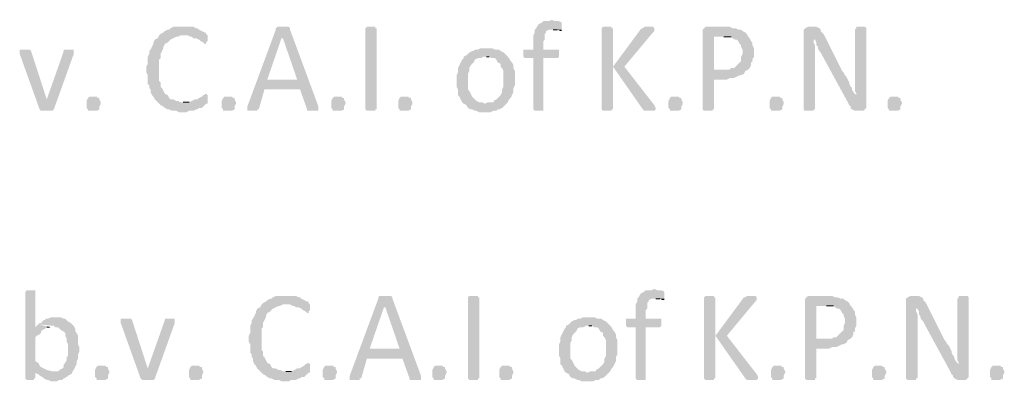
# Model space of a CAD drawing. Header units: millimetres. Extents: x -197899 to 120983, y -4228 to 45370.
# Tile 136 of 200: x -131499 to -128569, y 19476 to 20551. Entities that reach past the tile are written whole.
import ezdxf

# ---------------------------------------------------------------- set-up
doc = ezdxf.new("R2010")
doc.units = ezdxf.units.MM
for name, color, linetype in [('AL63----', 7, 'Continuous'), ('PDF_Geometry', 8, 'Continuous'), ('PDF_Solid Fills', 8, 'Continuous')]:
    doc.layers.add(name, color=color, linetype=linetype)

# ---------------------------------------------------------------- blocks, each defined once
blk = doc.blocks.new('A$C01523A58')
at = {"layer": 'PDF_Solid Fills'}
for points in [[(32258, -8602.2), (32258, -8602.2), (32249.5, -8606.4), (32232.5, -8606.4), (32228.3, -8610.6), (32219.8, -8614.8), (32215.6, -8619.1), (32215.6, -8619.1), (32211.4, -8627.6), (32207.1, -8631.8), (32207.1, -8640.2), (32207.1, -8640.2), (32202.9, -8648.7), (32202.9, -8691), (32173.3, -8691), (32173.3, -8712.2), (32177.5, -8716.5), (32202.9, -8716.5), (32202.9, -8868.9), (32202.9, -8868.9), (32207.1, -8873.1), (32232.5, -8873.1), (32232.5, -8868.9), (32232.5, -8716.5), (32274.9, -8716.5), (32279.1, -8712.2), (32279.1, -8691), (32232.5, -8691), (32232.5, -8665.6), (32236.8, -8661.4), (32236.8, -8644.5), (32241, -8640.2), (32241, -8636), (32249.5, -8631.8), (32287.5, -8631.8), (32287.5, -8610.6), (32279.1, -8606.4), (32266.4, -8606.4)], [(31161.5, -8623.3), (31131.9, -8623.3), (31123.4, -8627.6), (31119.2, -8631.8), (31114.9, -8631.8), (31106.5, -8636), (31102.2, -8640.2), (31093.8, -8644.5), (31089.5, -8648.7), (31174.2, -8648.7), (31182.7, -8653), (31186.9, -8653), (31191.1, -8657.2), (31199.6, -8657.2), (31208.1, -8661.4), (31212.3, -8665.6), (31220.8, -8669.9), (31220.8, -8669.9), (31225, -8674.1), (31229.2, -8674.1), (31229.2, -8669.9), (31233.5, -8665.6), (31233.5, -8648.7), (31229.2, -8644.5), (31229.2, -8640.2), (31225, -8640.2), (31216.6, -8636), (31216.6, -8636), (31208.1, -8631.8), (31203.8, -8627.6), (31199.6, -8627.6), (31191.1, -8623.3), (31170, -8623.3)], [(31457.8, -8623.3), (31440.9, -8623.3), (31436.6, -8627.6), (31436.6, -8631.8), (31352, -8860.4), (31352, -8873.1), (31381.6, -8873.1), (31381.6, -8868.9), (31385.9, -8868.9), (31402.8, -8809.6), (31508.7, -8809.6), (31411.3, -8780), (31453.6, -8657.2), (31457.8, -8657.2), (31479, -8631.8), (31479, -8627.6), (31474.8, -8623.3), (31466.3, -8623.3)], [(31479, -8631.8), (31457.8, -8657.2), (31500.2, -8780), (31411.3, -8780), (31508.7, -8809.6), (31529.8, -8868.9), (31529.8, -8873.1), (31563.6, -8873.1), (31563.6, -8860.4)], [(31737.2, -8868.9), (31733, -8868.9), (31733, -8873.1), (31707.6, -8873.1), (31703.3, -8868.9), (31703.3, -8627.6), (31703.3, -8627.6), (31707.6, -8623.3), (31733, -8623.3), (31733, -8627.6), (31737.2, -8627.6)], [(32287.5, -8631.8), (32262.1, -8631.8), (32274.9, -8631.8), (32283.4, -8636), (32287.5, -8636)], [(32423, -8623.3), (32410.3, -8623.3), (32406.1, -8627.6), (32406.1, -8868.9), (32406.1, -8868.9), (32410.3, -8873.1), (32435.7, -8873.1), (32435.7, -8868.9), (32440, -8868.9), (32440, -8741.8), (32440, -8627.6), (32435.7, -8627.6), (32435.7, -8623.3), (32431.5, -8623.3)], [(32545.8, -8623.3), (32533.1, -8623.3), (32528.8, -8627.6), (32524.6, -8627.6), (32440, -8741.8), (32440, -8741.8), (32528.8, -8868.9), (32533.1, -8873.1), (32562.7, -8873.1), (32567, -8868.9), (32567, -8864.6), (32562.7, -8856.1), (32473.8, -8741.8), (32558.5, -8640.2), (32558.5, -8640.2), (32562.7, -8636), (32562.7, -8627.6), (32562.7, -8627.6), (32558.5, -8623.3), (32554.2, -8623.3)], [(32770.1, -8623.3), (32715.1, -8623.3), (32710.9, -8627.6), (32706.6, -8631.8), (32706.6, -8868.9), (32706.6, -8868.9), (32710.9, -8873.1), (32736.3, -8873.1), (32736.3, -8868.9), (32740.5, -8868.9), (32740.5, -8780), (32778.6, -8780), (32787.1, -8775.7), (32799.8, -8775.7), (32808.3, -8771.5), (32808.3, -8771.5), (32816.7, -8767.2), (32820.9, -8767.2), (32829.4, -8763), (32833.7, -8754.6), (32740.5, -8750.3), (32740.5, -8653), (32842.1, -8653), (32837.9, -8644.5), (32833.7, -8640.2), (32825.2, -8636), (32820.9, -8631.8), (32812.5, -8631.8), (32804, -8627.6), (32795.5, -8627.6), (32787.1, -8623.3), (32778.6, -8623.3)], [(33036.9, -8623.3), (33019.9, -8623.3), (33011.5, -8627.6), (33007.2, -8631.8), (33007.2, -8868.9), (33007.2, -8868.9), (33011.5, -8873.1), (33036.9, -8873.1), (33036.9, -8868.9), (33041.1, -8868.9), (33041.1, -8678.4), (33036.9, -8669.9), (33036.9, -8661.4), (33041.1, -8661.4), (33066.5, -8644.5), (33062.2, -8640.2), (33058, -8636), (33058, -8631.8), (33053.8, -8627.6), (33045.3, -8623.3), (33045.3, -8623.3)], [(33176.6, -8623.3), (33163.8, -8623.3), (33163.8, -8627.6), (33159.7, -8631.8), (33159.7, -8763), (33159.7, -8796.9), (33159.7, -8813.8), (33163.8, -8822.3), (33163.8, -8826.5), (33163.8, -8826.5), (33138.5, -8847.7), (33142.7, -8856.1), (33146.9, -8860.4), (33146.9, -8864.6), (33151.2, -8868.9), (33151.2, -8868.9), (33159.7, -8873.1), (33185.1, -8873.1), (33189.2, -8868.9), (33193.5, -8864.6), (33193.5, -8627.6), (33189.2, -8623.3), (33185.1, -8623.3)], [(31089.5, -8648.7), (31085.3, -8657.2), (31085.3, -8657.2), (31076.8, -8661.4), (31072.6, -8669.9), (31072.6, -8674.1), (31068.4, -8682.5), (31064.1, -8691), (31059.9, -8695.3), (31059.9, -8703.8), (31055.6, -8712.2), (31055.6, -8733.4), (31051.4, -8741.8), (31051.4, -8758.8), (31055.6, -8767.2), (31055.6, -8792.6), (31059.9, -8796.9), (31059.9, -8805.3), (31064.1, -8809.6), (31064.1, -8818), (31068.4, -8826.5), (31072.6, -8830.7), (31076.8, -8839.2), (31081, -8843.5), (31085.3, -8847.7), (31089.5, -8851.9), (31093.8, -8856.1), (31102.2, -8860.4), (31106.5, -8864.6), (31114.9, -8868.9), (31119.2, -8868.9), (31127.6, -8873.1), (31140.3, -8873.1), (31148.8, -8877.3), (31170, -8877.3), (31178.4, -8873.1), (31191.1, -8873.1), (31199.6, -8868.9), (31203.8, -8868.9), (31208.1, -8864.6), (31216.6, -8864.6), (31220.8, -8860.4), (31225, -8856.1), (31229.2, -8851.9), (31233.5, -8851.9), (31233.5, -8847.7), (31153, -8847.7), (31144.6, -8843.5), (31140.3, -8843.5), (31131.9, -8839.2), (31123.4, -8839.2), (31119.2, -8835), (31114.9, -8826.5), (31106.5, -8822.3), (31106.5, -8822.3), (31102.2, -8813.8), (31098, -8805.3), (31093.8, -8801.1), (31093.8, -8788.4), (31089.5, -8784.2), (31089.5, -8720.7), (31093.8, -8716.5), (31093.8, -8703.8), (31098, -8695.3), (31102.2, -8686.8), (31102.2, -8682.5), (31106.5, -8674.1), (31114.9, -8669.9), (31119.2, -8665.6), (31123.4, -8661.4), (31131.9, -8657.2), (31140.3, -8653), (31144.6, -8653), (31153, -8648.7), (31161.5, -8648.7)], [(32842.1, -8653), (32770.1, -8653), (32791.3, -8653), (32795.5, -8657.2), (32804, -8661.4), (32808.3, -8661.4), (32812.5, -8665.6), (32816.7, -8674.1), (32820.9, -8678.4), (32820.9, -8682.5), (32825.2, -8691), (32825.2, -8703.8), (32820.9, -8712.2), (32820.9, -8724.9), (32816.7, -8729.2), (32808.3, -8737.6), (32808.3, -8737.6), (32799.8, -8746.1), (32791.3, -8746.1), (32787.1, -8750.3), (32740.5, -8750.3), (32833.7, -8754.6), (32842.1, -8750.3), (32846.3, -8746.1), (32850.6, -8737.6), (32850.6, -8729.2), (32854.8, -8729.2), (32854.8, -8720.7), (32859.1, -8712.2), (32859.1, -8695.3), (32859.1, -8686.8), (32854.8, -8678.4), (32854.8, -8669.9), (32850.6, -8665.6), (32846.3, -8657.2)], [(33066.5, -8644.5), (33041.1, -8661.4), (33041.1, -8661.4), (33045.3, -8669.9), (33045.3, -8678.4), (33049.6, -8682.5), (33049.6, -8686.8), (33053.8, -8695.3), (33058, -8699.5), (33062.2, -8708), (33138.5, -8847.7), (33163.8, -8826.5), (33159.7, -8822.3), (33155.4, -8818), (33151.2, -8809.6), (33151.2, -8805.3), (33146.9, -8801.1), (33142.7, -8792.6), (33142.7, -8788.4), (33138.5, -8780), (33134.3, -8771.5), (33130, -8767.2), (33125.8, -8758.8), (33121.5, -8754.6)], [(30687.3, -8691), (30674.7, -8691), (30674.7, -8695.3), (30674.7, -8703.8), (30734, -8868.9), (30755.1, -8839.2), (30755.1, -8839.2), (30708.6, -8695.3), (30704.3, -8691), (30695.8, -8691)], [(30822.8, -8691), (30805.9, -8691), (30805.9, -8695.3), (30755.1, -8839.2), (30755.1, -8839.2), (30734, -8868.9), (30734, -8868.9), (30738.2, -8873.1), (30772, -8873.1), (30776.3, -8868.9), (30776.3, -8868.9), (30835.5, -8703.8), (30835.5, -8699.5), (30835.5, -8695.3), (30835.5, -8691), (30831.3, -8691)], [(32063.2, -8686.8), (32046.2, -8686.8), (32037.8, -8691), (32029.3, -8691), (32025.1, -8695.3), (32020.8, -8695.3), (32012.4, -8699.5), (32008.2, -8703.8), (32003.9, -8708), (31995.5, -8712.2), (31995.5, -8716.5), (31991.3, -8720.7), (31987, -8729.2), (31982.8, -8737.6), (31978.5, -8746.1), (31978.5, -8758.8), (31974.3, -8767.2), (31974.3, -8784.2), (31974.3, -8801.1), (31978.5, -8809.6), (31978.5, -8826.5), (31982.8, -8830.7), (31987, -8839.2), (31991.3, -8847.7), (31995.5, -8851.9), (32059, -8851.9), (32050.5, -8847.7), (32042.1, -8847.7), (32033.6, -8843.5), (32029.3, -8839.2), (32025.1, -8835), (32020.8, -8830.7), (32016.7, -8822.3), (32012.4, -8813.8), (32008.2, -8809.6), (32008.2, -8763), (32012.4, -8754.6), (32012.4, -8746.1), (32016.7, -8737.6), (32020.8, -8733.4), (32025.1, -8729.2), (32029.3, -8720.7), (32037.8, -8716.5), (32046.2, -8716.5), (32054.7, -8712.2), (32126.7, -8712.2), (32118.3, -8703.8), (32114, -8699.5), (32105.5, -8695.3), (32101.3, -8691), (32088.6, -8691), (32080.1, -8686.8), (32071.6, -8686.8)], [(32126.7, -8712.2), (32063.2, -8712.2), (32071.6, -8712.2), (32080.1, -8716.5), (32088.6, -8716.5), (32092.8, -8720.7), (32097, -8729.2), (32105.5, -8733.4), (32105.5, -8741.8), (32109.8, -8746.1), (32114, -8754.6), (32114, -8801.1), (32109.8, -8809.6), (32109.8, -8818), (32105.5, -8826.5), (32101.3, -8830.7), (32097, -8835), (32092.8, -8839.2), (32084.4, -8843.5), (32084.4, -8847.7), (32067.4, -8847.7), (32059, -8851.9), (31995.5, -8851.9), (32003.9, -8856.1), (32008.2, -8864.6), (32016.7, -8868.9), (32020.8, -8868.9), (32029.3, -8873.1), (32033.6, -8873.1), (32042.1, -8877.3), (32075.9, -8877.3), (32084.4, -8873.1), (32092.8, -8873.1), (32097, -8868.9), (32101.3, -8868.9), (32109.8, -8864.6), (32114, -8860.4), (32118.3, -8856.1), (32126.7, -8847.7), (32126.7, -8847.7), (32130.9, -8839.2), (32135.2, -8835), (32139.4, -8826.5), (32143.6, -8818), (32143.6, -8805.3), (32147.9, -8796.9), (32147.9, -8780), (32147.9, -8754.6), (32143.6, -8746.1), (32143.6, -8737.6), (32139.4, -8729.2), (32135.2, -8724.9), (32130.9, -8716.5)], [(30916, -8851.9), (30911.7, -8860.4), (30911.7, -8868.9), (30911.7, -8868.9), (30903.3, -8873.1), (30877.9, -8873.1), (30877.9, -8868.9), (30873.6, -8864.6), (30873.6, -8843.5), (30877.9, -8835), (30877.9, -8835), (30882.1, -8830.7), (30903.3, -8830.7), (30907.5, -8835), (30911.7, -8835), (30911.7, -8839.2), (30916, -8847.7)], [(31229.2, -8822.3), (31229.2, -8822.3), (31220.8, -8826.5), (31216.6, -8830.7), (31208.1, -8835), (31203.8, -8839.2), (31195.3, -8839.2), (31186.9, -8843.5), (31186.9, -8843.5), (31178.4, -8847.7), (31161.5, -8847.7), (31233.5, -8847.7), (31233.5, -8826.5)], [(31318.2, -8851.9), (31313.9, -8860.4), (31313.9, -8868.9), (31313.9, -8868.9), (31305.4, -8873.1), (31280, -8873.1), (31280, -8868.9), (31275.8, -8864.6), (31275.8, -8843.5), (31280, -8835), (31280, -8835), (31284.3, -8830.7), (31305.4, -8830.7), (31309.7, -8835), (31313.9, -8835), (31313.9, -8839.2), (31318.2, -8847.7)], [(31644.1, -8851.9), (31639.9, -8860.4), (31639.9, -8868.9), (31639.9, -8868.9), (31631.4, -8873.1), (31606, -8873.1), (31606, -8868.9), (31601.8, -8864.6), (31601.8, -8843.5), (31606, -8835), (31606, -8835), (31610.2, -8830.7), (31631.4, -8830.7), (31635.6, -8835), (31639.9, -8835), (31639.9, -8839.2), (31644.1, -8847.7)], [(31843.1, -8851.9), (31838.8, -8860.4), (31838.8, -8868.9), (31838.8, -8868.9), (31830.3, -8873.1), (31804.9, -8873.1), (31804.9, -8868.9), (31800.8, -8864.6), (31800.8, -8843.5), (31804.9, -8835), (31804.9, -8835), (31809.2, -8830.7), (31830.3, -8830.7), (31834.6, -8835), (31838.8, -8835), (31838.8, -8839.2), (31843.1, -8847.7)], [(32647.4, -8851.9), (32643.2, -8860.4), (32643.2, -8868.9), (32643.2, -8868.9), (32634.7, -8873.1), (32609.3, -8873.1), (32609.3, -8868.9), (32605, -8864.6), (32605, -8843.5), (32609.3, -8835), (32609.3, -8835), (32613.5, -8830.7), (32634.7, -8830.7), (32638.9, -8835), (32643.2, -8835), (32643.2, -8839.2), (32647.4, -8847.7)], [(32947.9, -8851.9), (32943.7, -8860.4), (32943.7, -8868.9), (32943.7, -8868.9), (32935.3, -8873.1), (32909.9, -8873.1), (32909.9, -8868.9), (32905.6, -8864.6), (32905.6, -8843.5), (32909.9, -8835), (32909.9, -8835), (32914.1, -8830.7), (32935.3, -8830.7), (32939.5, -8835), (32943.7, -8835), (32943.7, -8839.2), (32947.9, -8847.7)], [(33299.3, -8851.9), (33295.1, -8860.4), (33295.1, -8868.9), (33295.1, -8868.9), (33286.6, -8873.1), (33261.2, -8873.1), (33261.2, -8868.9), (33257, -8864.6), (33257, -8843.5), (33261.2, -8835), (33261.2, -8835), (33265.5, -8830.7), (33286.6, -8830.7), (33290.9, -8835), (33295.1, -8835), (33295.1, -8839.2), (33299.3, -8847.7)], [(32562.7, -9402.3), (32562.7, -9402.3), (32554.2, -9406.5), (32537.3, -9406.5), (32533.1, -9410.7), (32524.6, -9414.9), (32520.4, -9419.2), (32520.4, -9419.2), (32516.2, -9427.7), (32511.9, -9431.9), (32511.9, -9440.3), (32511.9, -9440.3), (32507.7, -9448.8), (32507.7, -9491.1), (32478.1, -9491.1), (32478.1, -9512.3), (32482.3, -9516.5), (32507.7, -9516.5), (32507.7, -9669), (32507.7, -9669), (32511.9, -9673.2), (32537.3, -9673.2), (32537.3, -9669), (32537.3, -9516.5), (32579.6, -9516.5), (32583.9, -9512.3), (32583.9, -9491.1), (32537.3, -9491.1), (32537.3, -9465.7), (32541.6, -9461.5), (32541.6, -9444.6), (32545.8, -9440.3), (32545.8, -9436.1), (32554.2, -9431.9), (32592.4, -9431.9), (32592.4, -9410.7), (32583.9, -9406.5), (32571.2, -9406.5)], [(30708.6, -9406.5), (30695.8, -9406.5), (30691.6, -9410.7), (30691.6, -9669), (30691.6, -9669), (30695.8, -9673.2), (30717, -9673.2), (30717, -9669), (30721.2, -9669), (30721.2, -9647.8), (30755.1, -9643.6), (30746.6, -9639.3), (30746.6, -9639.3), (30738.2, -9635.1), (30734, -9630.9), (30729.7, -9622.4), (30721.2, -9618.2), (30721.2, -9546.2), (30725.5, -9541.9), (30734, -9537.7), (30738.2, -9533.5), (30738.2, -9529.3), (30742.4, -9525), (30750.9, -9520.8), (30755.1, -9516.5), (30763.6, -9516.5), (30721.2, -9516.5), (30721.2, -9410.7), (30721.2, -9406.5), (30717, -9406.5)], [(31466.3, -9423.4), (31436.6, -9423.4), (31428.2, -9427.7), (31424, -9431.9), (31419.7, -9431.9), (31411.3, -9436.1), (31407, -9440.3), (31398.6, -9444.6), (31394.3, -9448.8), (31479, -9448.8), (31487.4, -9453.1), (31491.7, -9453.1), (31495.9, -9457.3), (31504.4, -9457.3), (31512.8, -9461.5), (31517.1, -9465.7), (31525.6, -9470), (31525.6, -9470), (31529.8, -9474.2), (31534.1, -9474.2), (31534.1, -9470), (31538.2, -9465.7), (31538.2, -9448.8), (31534.1, -9444.6), (31534.1, -9440.3), (31529.8, -9440.3), (31521.3, -9436.1), (31521.3, -9436.1), (31512.8, -9431.9), (31508.7, -9427.7), (31504.4, -9427.7), (31495.9, -9423.4), (31474.8, -9423.4)], [(31762.6, -9423.4), (31745.7, -9423.4), (31741.5, -9427.7), (31741.5, -9431.9), (31656.8, -9660.5), (31656.8, -9673.2), (31686.4, -9673.2), (31686.4, -9669), (31690.7, -9669), (31707.6, -9609.7), (31813.4, -9609.7), (31716.1, -9580.1), (31758.4, -9457.3), (31762.6, -9457.3), (31783.8, -9431.9), (31783.8, -9427.7), (31779.5, -9423.4), (31771.1, -9423.4)], [(31783.8, -9431.9), (31762.6, -9457.3), (31804.9, -9580.1), (31716.1, -9580.1), (31813.4, -9609.7), (31834.6, -9669), (31834.6, -9673.2), (31868.5, -9673.2), (31868.5, -9660.5)], [(32042.1, -9669), (32037.8, -9669), (32037.8, -9673.2), (32012.4, -9673.2), (32008.2, -9669), (32008.2, -9427.7), (32008.2, -9427.7), (32012.4, -9423.4), (32037.8, -9423.4), (32037.8, -9427.7), (32042.1, -9427.7)], [(32592.4, -9431.9), (32567, -9431.9), (32579.6, -9431.9), (32588.1, -9436.1), (32592.4, -9436.1)], [(32727.8, -9423.4), (32715.1, -9423.4), (32710.9, -9427.7), (32710.9, -9669), (32710.9, -9669), (32715.1, -9673.2), (32740.5, -9673.2), (32740.5, -9669), (32744.7, -9669), (32744.7, -9541.9), (32744.7, -9427.7), (32740.5, -9427.7), (32740.5, -9423.4), (32736.3, -9423.4)], [(32850.6, -9423.4), (32837.9, -9423.4), (32833.7, -9427.7), (32829.4, -9427.7), (32744.7, -9541.9), (32744.7, -9541.9), (32833.7, -9669), (32837.9, -9673.2), (32867.5, -9673.2), (32871.7, -9669), (32871.7, -9664.7), (32867.5, -9656.2), (32778.6, -9541.9), (32863.3, -9440.3), (32863.3, -9440.3), (32867.5, -9436.1), (32867.5, -9427.7), (32867.5, -9427.7), (32863.3, -9423.4), (32859.1, -9423.4)], [(33075, -9423.4), (33019.9, -9423.4), (33015.7, -9427.7), (33011.5, -9431.9), (33011.5, -9669), (33011.5, -9669), (33015.7, -9673.2), (33041.1, -9673.2), (33041.1, -9669), (33045.3, -9669), (33045.3, -9580.1), (33083.4, -9580.1), (33091.9, -9575.8), (33104.6, -9575.8), (33113, -9571.6), (33113, -9571.6), (33121.5, -9567.3), (33125.8, -9567.3), (33134.3, -9563.1), (33138.5, -9554.7), (33045.3, -9550.4), (33045.3, -9453.1), (33146.9, -9453.1), (33142.7, -9444.6), (33138.5, -9440.3), (33130, -9436.1), (33125.8, -9431.9), (33117.3, -9431.9), (33108.8, -9427.7), (33100.4, -9427.7), (33091.9, -9423.4), (33083.4, -9423.4)], [(33341.7, -9423.4), (33324.7, -9423.4), (33316.3, -9427.7), (33312, -9431.9), (33312, -9669), (33312, -9669), (33316.3, -9673.2), (33341.7, -9673.2), (33341.7, -9669), (33345.9, -9669), (33345.9, -9478.5), (33341.7, -9470), (33341.7, -9461.5), (33345.9, -9461.5), (33371.3, -9444.6), (33367.1, -9440.3), (33362.8, -9436.1), (33362.8, -9431.9), (33358.6, -9427.7), (33350.1, -9423.4), (33350.1, -9423.4)], [(33481.3, -9423.4), (33468.7, -9423.4), (33468.7, -9427.7), (33464.4, -9431.9), (33464.4, -9563.1), (33464.4, -9597), (33464.4, -9613.9), (33468.7, -9622.4), (33468.7, -9626.6), (33468.7, -9626.6), (33443.3, -9647.8), (33447.5, -9656.2), (33451.8, -9660.5), (33451.8, -9664.7), (33455.9, -9669), (33455.9, -9669), (33464.4, -9673.2), (33489.8, -9673.2), (33494.1, -9669), (33498.3, -9664.7), (33498.3, -9427.7), (33494.1, -9423.4), (33489.8, -9423.4)], [(31394.3, -9448.8), (31390.1, -9457.3), (31390.1, -9457.3), (31381.6, -9461.5), (31377.4, -9470), (31377.4, -9474.2), (31373.2, -9482.7), (31368.9, -9491.1), (31364.7, -9495.4), (31364.7, -9503.9), (31360.5, -9512.3), (31360.5, -9533.5), (31356.2, -9541.9), (31356.2, -9558.9), (31360.5, -9567.3), (31360.5, -9592.7), (31364.7, -9597), (31364.7, -9605.5), (31368.9, -9609.7), (31368.9, -9618.2), (31373.2, -9626.6), (31377.4, -9630.9), (31381.6, -9639.3), (31385.9, -9643.6), (31390.1, -9647.8), (31394.3, -9652), (31398.6, -9656.2), (31407, -9660.5), (31411.3, -9664.7), (31419.7, -9669), (31424, -9669), (31432.4, -9673.2), (31445.1, -9673.2), (31453.6, -9677.4), (31474.8, -9677.4), (31483.3, -9673.2), (31495.9, -9673.2), (31504.4, -9669), (31508.7, -9669), (31512.8, -9664.7), (31521.3, -9664.7), (31525.6, -9660.5), (31529.8, -9656.2), (31534.1, -9652), (31538.2, -9652), (31538.2, -9647.8), (31457.8, -9647.8), (31449.4, -9643.6), (31445.1, -9643.6), (31436.6, -9639.3), (31428.2, -9639.3), (31424, -9635.1), (31419.7, -9626.6), (31411.3, -9622.4), (31411.3, -9622.4), (31407, -9613.9), (31402.8, -9605.5), (31398.6, -9601.2), (31398.6, -9588.5), (31394.3, -9584.3), (31394.3, -9520.8), (31398.6, -9516.5), (31398.6, -9503.9), (31402.8, -9495.4), (31407, -9487), (31407, -9482.7), (31411.3, -9474.2), (31419.7, -9470), (31424, -9465.7), (31428.2, -9461.5), (31436.6, -9457.3), (31445.1, -9453.1), (31449.4, -9453.1), (31457.8, -9448.8), (31466.3, -9448.8)], [(33146.9, -9453.1), (33075, -9453.1), (33096.1, -9453.1), (33100.4, -9457.3), (33108.8, -9461.5), (33113, -9461.5), (33117.3, -9465.7), (33121.5, -9474.2), (33125.8, -9478.5), (33125.8, -9482.7), (33130, -9491.1), (33130, -9503.9), (33125.8, -9512.3), (33125.8, -9525), (33121.5, -9529.3), (33113, -9537.7), (33113, -9537.7), (33104.6, -9546.2), (33096.1, -9546.2), (33091.9, -9550.4), (33045.3, -9550.4), (33138.5, -9554.7), (33146.9, -9550.4), (33151.2, -9546.2), (33155.4, -9537.7), (33155.4, -9529.3), (33159.7, -9529.3), (33159.7, -9520.8), (33163.8, -9512.3), (33163.8, -9495.4), (33163.8, -9487), (33159.7, -9478.5), (33159.7, -9470), (33155.4, -9465.7), (33151.2, -9457.3)], [(33371.3, -9444.6), (33345.9, -9461.5), (33345.9, -9461.5), (33350.1, -9470), (33350.1, -9478.5), (33354.3, -9482.7), (33354.3, -9487), (33358.6, -9495.4), (33362.8, -9499.6), (33367.1, -9508.1), (33443.3, -9647.8), (33468.7, -9626.6), (33464.4, -9622.4), (33460.2, -9618.2), (33455.9, -9609.7), (33455.9, -9605.5), (33451.8, -9601.2), (33447.5, -9592.7), (33447.5, -9588.5), (33443.3, -9580.1), (33439, -9571.6), (33434.8, -9567.3), (33430.5, -9558.9), (33426.4, -9554.7)], [(30780.5, -9487), (30767.8, -9487), (30759.3, -9491.1), (30750.9, -9491.1), (30750.9, -9495.4), (30746.6, -9495.4), (30738.2, -9503.9), (30734, -9503.9), (30729.7, -9508.1), (30776.3, -9512.3), (30780.5, -9516.5), (30788.9, -9516.5), (30793.2, -9520.8), (30797.4, -9525), (30805.9, -9529.3), (30810.1, -9533.5), (30810.1, -9541.9), (30814.3, -9550.4), (30814.3, -9558.9), (30814.3, -9558.9), (30818.6, -9567.3), (30818.6, -9584.3), (30818.6, -9601.2), (30814.3, -9605.5), (30814.3, -9613.9), (30810.1, -9622.4), (30805.9, -9626.6), (30805.9, -9635.1), (30801.7, -9639.3), (30793.2, -9643.6), (30788.9, -9647.8), (30772, -9647.8), (30721.2, -9652), (30729.7, -9656.2), (30734, -9660.5), (30734, -9660.5), (30742.4, -9664.7), (30746.6, -9669), (30755.1, -9673.2), (30759.3, -9673.2), (30767.8, -9677.4), (30784.7, -9677.4), (30793.2, -9673.2), (30801.7, -9673.2), (30805.9, -9669), (30814.3, -9664.7), (30818.6, -9660.5), (30827.1, -9656.2), (30831.3, -9652), (30831.3, -9647.8), (30835.5, -9643.6), (30839.8, -9635.1), (30844, -9626.6), (30844, -9618.2), (30844, -9618.2), (30848.2, -9609.7), (30848.2, -9597), (30852.5, -9588.5), (30852.5, -9575.8), (30848.2, -9567.3), (30848.2, -9541.9), (30848.2, -9541.9), (30844, -9533.5), (30839.8, -9529.3), (30839.8, -9520.8), (30835.5, -9512.3), (30831.3, -9508.1), (30827.1, -9503.9), (30818.6, -9499.6), (30814.3, -9495.4), (30810.1, -9491.1), (30805.9, -9491.1), (30797.4, -9487), (30788.9, -9487)], [(30987.9, -9491.1), (30975.3, -9491.1), (30975.3, -9495.4), (30975.3, -9503.9), (31034.5, -9669), (31055.6, -9639.3), (31055.6, -9639.3), (31009.1, -9495.4), (31004.9, -9491.1), (30996.4, -9491.1)], [(31123.4, -9491.1), (31106.5, -9491.1), (31106.5, -9495.4), (31055.6, -9639.3), (31055.6, -9639.3), (31034.5, -9669), (31034.5, -9669), (31038.7, -9673.2), (31072.6, -9673.2), (31076.8, -9669), (31076.8, -9669), (31136.1, -9503.9), (31136.1, -9499.6), (31136.1, -9495.4), (31136.1, -9491.1), (31131.9, -9491.1)], [(32368, -9487), (32351.1, -9487), (32342.6, -9491.1), (32334.1, -9491.1), (32329.9, -9495.4), (32325.7, -9495.4), (32317.2, -9499.6), (32312.9, -9503.9), (32308.7, -9508.1), (32300.3, -9512.3), (32300.3, -9516.5), (32296, -9520.8), (32291.8, -9529.3), (32287.5, -9537.7), (32283.4, -9546.2), (32283.4, -9558.9), (32279.1, -9567.3), (32279.1, -9584.3), (32279.1, -9601.2), (32283.4, -9609.7), (32283.4, -9626.6), (32287.5, -9630.9), (32291.8, -9639.3), (32296, -9647.8), (32300.3, -9652), (32363.7, -9652), (32355.3, -9647.8), (32346.8, -9647.8), (32338.3, -9643.6), (32334.1, -9639.3), (32329.9, -9635.1), (32325.7, -9630.9), (32321.4, -9622.4), (32317.2, -9613.9), (32312.9, -9609.7), (32312.9, -9563.1), (32317.2, -9554.7), (32317.2, -9546.2), (32321.4, -9537.7), (32325.7, -9533.5), (32329.9, -9529.3), (32334.1, -9520.8), (32342.6, -9516.5), (32351.1, -9516.5), (32359.5, -9512.3), (32431.5, -9512.3), (32423, -9503.9), (32418.8, -9499.6), (32410.3, -9495.4), (32406.1, -9491.1), (32393.4, -9491.1), (32385, -9487), (32376.5, -9487)], [(32431.5, -9512.3), (32368, -9512.3), (32376.5, -9512.3), (32385, -9516.5), (32393.4, -9516.5), (32397.6, -9520.8), (32401.9, -9529.3), (32410.3, -9533.5), (32410.3, -9541.9), (32414.6, -9546.2), (32418.8, -9554.7), (32418.8, -9601.2), (32414.6, -9609.7), (32414.6, -9618.2), (32410.3, -9626.6), (32406.1, -9630.9), (32401.9, -9635.1), (32397.6, -9639.3), (32389.2, -9643.6), (32389.2, -9647.8), (32372.2, -9647.8), (32363.7, -9652), (32300.3, -9652), (32308.7, -9656.2), (32312.9, -9664.7), (32321.4, -9669), (32325.7, -9669), (32334.1, -9673.2), (32338.3, -9673.2), (32346.8, -9677.4), (32380.7, -9677.4), (32389.2, -9673.2), (32397.6, -9673.2), (32401.9, -9669), (32406.1, -9669), (32414.6, -9664.7), (32418.8, -9660.5), (32423, -9656.2), (32431.5, -9647.8), (32431.5, -9647.8), (32435.7, -9639.3), (32440, -9635.1), (32444.2, -9626.6), (32448.4, -9618.2), (32448.4, -9605.5), (32452.7, -9597), (32452.7, -9580.1), (32452.7, -9554.7), (32448.4, -9546.2), (32448.4, -9537.7), (32444.2, -9529.3), (32440, -9525), (32435.7, -9516.5)], [(30941.4, -9652), (30937.1, -9660.5), (30937.1, -9669), (30937.1, -9669), (30928.6, -9673.2), (30903.3, -9673.2), (30903.3, -9669), (30899, -9664.7), (30899, -9643.6), (30903.3, -9635.1), (30903.3, -9635.1), (30907.5, -9630.9), (30928.6, -9630.9), (30932.9, -9635.1), (30937.1, -9635.1), (30937.1, -9639.3), (30941.4, -9647.8)], [(31220.8, -9652), (31216.6, -9660.5), (31216.6, -9669), (31216.6, -9669), (31208.1, -9673.2), (31182.7, -9673.2), (31182.7, -9669), (31178.4, -9664.7), (31178.4, -9643.6), (31182.7, -9635.1), (31182.7, -9635.1), (31186.9, -9630.9), (31208.1, -9630.9), (31212.3, -9635.1), (31216.6, -9635.1), (31216.6, -9639.3), (31220.8, -9647.8)], [(31534.1, -9622.4), (31534.1, -9622.4), (31525.6, -9626.6), (31521.3, -9630.9), (31512.8, -9635.1), (31508.7, -9639.3), (31500.2, -9639.3), (31491.7, -9643.6), (31491.7, -9643.6), (31483.3, -9647.8), (31466.3, -9647.8), (31538.2, -9647.8), (31538.2, -9626.6)], [(31618.7, -9652), (31614.5, -9660.5), (31614.5, -9669), (31614.5, -9669), (31606, -9673.2), (31580.6, -9673.2), (31580.6, -9669), (31576.4, -9664.7), (31576.4, -9643.6), (31580.6, -9635.1), (31580.6, -9635.1), (31584.8, -9630.9), (31606, -9630.9), (31610.2, -9635.1), (31614.5, -9635.1), (31614.5, -9639.3), (31618.7, -9647.8)], [(31944.7, -9652), (31940.4, -9660.5), (31940.4, -9669), (31940.4, -9669), (31932, -9673.2), (31906.6, -9673.2), (31906.6, -9669), (31902.3, -9664.7), (31902.3, -9643.6), (31906.6, -9635.1), (31906.6, -9635.1), (31910.8, -9630.9), (31932, -9630.9), (31936.2, -9635.1), (31940.4, -9635.1), (31940.4, -9639.3), (31944.7, -9647.8)], [(32143.6, -9652), (32139.4, -9660.5), (32139.4, -9669), (32139.4, -9669), (32130.9, -9673.2), (32105.5, -9673.2), (32105.5, -9669), (32101.3, -9664.7), (32101.3, -9643.6), (32105.5, -9635.1), (32105.5, -9635.1), (32109.8, -9630.9), (32130.9, -9630.9), (32135.2, -9635.1), (32139.4, -9635.1), (32139.4, -9639.3), (32143.6, -9647.8)], [(32952.2, -9652), (32947.9, -9660.5), (32947.9, -9669), (32947.9, -9669), (32939.5, -9673.2), (32914.1, -9673.2), (32914.1, -9669), (32909.9, -9664.7), (32909.9, -9643.6), (32914.1, -9635.1), (32914.1, -9635.1), (32918.3, -9630.9), (32939.5, -9630.9), (32943.7, -9635.1), (32947.9, -9635.1), (32947.9, -9639.3), (32952.2, -9647.8)], [(33252.8, -9652), (33248.5, -9660.5), (33248.5, -9669), (33248.5, -9669), (33240, -9673.2), (33214.6, -9673.2), (33214.6, -9669), (33210.4, -9664.7), (33210.4, -9643.6), (33214.6, -9635.1), (33214.6, -9635.1), (33218.9, -9630.9), (33240, -9630.9), (33244.3, -9635.1), (33248.5, -9635.1), (33248.5, -9639.3), (33252.8, -9647.8)], [(33604.1, -9652), (33599.9, -9660.5), (33599.9, -9669), (33599.9, -9669), (33591.4, -9673.2), (33566, -9673.2), (33566, -9669), (33561.8, -9664.7), (33561.8, -9643.6), (33566, -9635.1), (33566, -9635.1), (33570.3, -9630.9), (33591.4, -9630.9), (33595.7, -9635.1), (33599.9, -9635.1), (33599.9, -9639.3), (33604.1, -9647.8)]]:
    blk.add_hatch(color=7, dxfattribs=at).paths.add_polyline_path(points)
at = {"layer": 'PDF_Geometry', "color": 7, "lineweight": 0}
for points in [[(32262.1, -8631.8), (32274.9, -8631.8)], [(32770.1, -8653), (32791.3, -8653)], [(32063.2, -8712.2), (32071.6, -8712.2)], [(31178.4, -8847.7), (31161.5, -8847.7)], [(32567, -9431.9), (32579.6, -9431.9)], [(33075, -9453.1), (33096.1, -9453.1)], [(30755.1, -9516.5), (30763.6, -9516.5)], [(32368, -9512.3), (32376.5, -9512.3)], [(31483.3, -9647.8), (31466.3, -9647.8)]]:
    blk.add_lwpolyline(points, dxfattribs=at)
at = {"layer": 'PDF_Solid Fills', "color": 7}
for points in [[(30729.7, -9508.1), (30721.2, -9516.5), (30767.8, -9516.5)], [(30755.1, -9643.6), (30721.2, -9647.8), (30772, -9647.8), (30721.2, -9652)]]:
    blk.add_solid(points, dxfattribs=at)

msp = doc.modelspace()

# ---------------------------------------------------------------- block references
at = {"layer": 'AL63----'}
msp.add_blockref('A$C01523A58', (-162173.6, 29153.2), dxfattribs=at)

doc.saveas('drawing.dxf')
